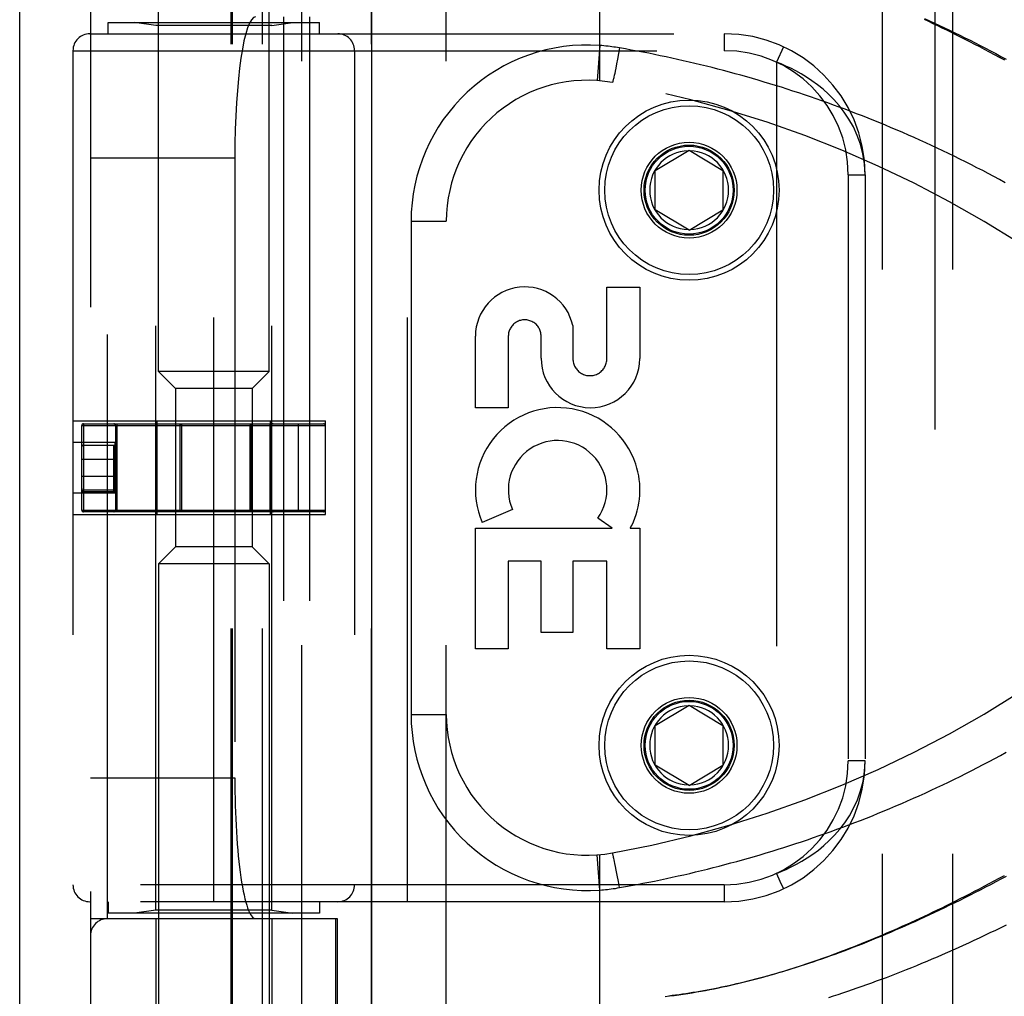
# Model space of a CAD drawing. Header units: inches. Extents: x 0 to 188, y 0 to 122.
# Tile 66 of 102: x 41.99 to 43.74, y 67.03 to 68.76. Entities that reach past the tile are written whole.
import ezdxf

# ---------------------------------------------------------------- set-up
doc = ezdxf.new("R2010")
doc.units = ezdxf.units.IN
doc.header["$LTSCALE"] = 10.363855
doc.header["$MEASUREMENT"] = 0
doc.linetypes.add('HIDDEN', pattern=[0.2, 0.1, -0.1])
doc.layers.get('0').update_dxf_attribs({"linetype": 'CONTINUOUS'})
for name, color, linetype in [('DEFAULT_2', 8, 'HIDDEN'), ('DOOR_ASSEMBLY', 7, 'CONTINUOUS'), ('SUBPANEL', 7, 'CONTINUOUS')]:
    doc.layers.add(name, color=color, linetype=linetype)

msp = doc.modelspace()

# ---------------------------------------------------------------- linework, layer by layer
at = {"color": 3, "linetype": 'Continuous'}
msp.add_line((41.9899, 29.6263), (41.9899, 93.7019), dxfattribs=at)
at = {"layer": 'DEFAULT_2', "color": 8, "linetype": 'HIDDEN'}
msp.add_line((43.6149, 30.7263), (43.6149, 88.3763), dxfattribs=at)
at = {"layer": 'DOOR_ASSEMBLY', "color": 3, "linetype": 'Continuous'}
msp.add_line((42.6149, 29.8763), (42.6149, 89.2263), dxfattribs=at)
at = {"layer": 'DOOR_ASSEMBLY', "color": 8, "linetype": 'HIDDEN'}
for p, q in [((42.2364, 68.1385), (42.2364, 69.6223)), ((42.4324, 68.1385), (42.4324, 69.6223)), ((42.4906, 66.6167), (42.4906, 69.3192)), ((42.7471, 66.6167), (42.7471, 69.3192)), ((43.0194, 68.6545), (43.0194, 69.3192)), ((42.1156, 69.2892), (42.1156, 66.6467)), ((42.3655, 66.6467), (42.3655, 69.2892)), ((42.3675, 66.6467), (42.3675, 69.2892)), ((42.4206, 66.6467), (42.4206, 69.2892)), ((42.6141, 66.6467), (42.6141, 69.2892)), ((42.1456, 67.168), (42.1456, 68.768)), ((42.1469, 68.738), (42.1469, 68.758)), ((42.1469, 68.758), (42.5219, 68.758)), ((42.2314, 68.7527), (42.1939, 68.758)), ((42.4374, 68.7527), (42.4749, 68.758)), ((42.4581, 68.768), (42.4581, 67.168)), ((42.504, 68.768), (42.504, 67.168)), ((42.5219, 68.738), (42.5219, 68.758)), ((42.2314, 67.1832), (42.2314, 68.7527)), ((42.4374, 68.7527), (42.2314, 68.7527)), ((42.4374, 67.1832), (42.4374, 68.7527)), ((42.1144, 68.738), (43.2406, 68.738)), ((42.3344, 67.198), (42.3344, 68.738)), ((42.6781, 67.198), (42.6781, 68.738)), ((43.2406, 68.738), (43.2406, 68.708)), ((42.0844, 68.708), (42.0844, 67.228)), ((42.0844, 68.708), (43.2406, 68.708)), ((42.5844, 68.708), (42.5844, 67.228)), ((43.0194, 68.7172), (43.0149, 68.6548)), ((43.0547, 68.7129), (43.0528, 68.7028)), ((43.3457, 68.7148), (43.3331, 68.6876)), ((43.051, 68.693), (43.0494, 68.6847)), ((43.0528, 68.7028), (43.051, 68.693)), ((43.3331, 68.6876), (43.3331, 67.2484)), ((43.0468, 68.6718), (43.046, 68.6678)), ((43.0479, 68.677), (43.0468, 68.6718)), ((43.0494, 68.6847), (43.0479, 68.677)), ((43.0434, 68.6562), (43.0432, 68.6554)), ((43.0436, 68.6571), (43.0434, 68.6562)), ((43.0439, 68.6581), (43.0436, 68.6571)), ((43.0442, 68.6597), (43.0439, 68.6581)), ((43.0446, 68.6615), (43.0442, 68.6597)), ((43.0452, 68.6641), (43.0446, 68.6615)), ((43.046, 68.6678), (43.0452, 68.6641)), ((43.1181, 68.4955), (43.1781, 68.5315)), ((43.1781, 68.5315), (43.2381, 68.4955)), ((42.1156, 68.518), (42.3718, 68.518)), ((42.3718, 68.518), (42.3718, 67.418)), ((43.1181, 68.4255), (43.1181, 68.4955)), ((43.2381, 68.4955), (43.2381, 68.4255)), ((43.4606, 68.488), (43.4606, 67.448)), ((43.4606, 68.488), (43.4906, 68.488)), ((43.4906, 68.488), (43.4906, 67.448)), ((43.1781, 68.3894), (43.1181, 68.4255)), ((43.1781, 68.3894), (43.2381, 68.4255)), ((42.6846, 68.4055), (42.6846, 67.5305)), ((42.6846, 68.4055), (42.7471, 68.4055)), ((43.0322, 68.1616), (43.0322, 68.2887)), ((43.0322, 68.2887), (43.0906, 68.2887)), ((43.0906, 68.2887), (43.0906, 68.1616)), ((42.9718, 68.2204), (42.9717, 68.1616)), ((42.7988, 68.0743), (42.7988, 68.2014)), ((42.8572, 68.2014), (42.8572, 68.0743)), ((42.9154, 68.1623), (42.9155, 68.2014)), ((42.2664, 68.1085), (42.2364, 68.1385)), ((42.4324, 68.1385), (42.2364, 68.1385)), ((42.4024, 68.1085), (42.4324, 68.1385)), ((42.2664, 68.1085), (42.2664, 67.8275)), ((42.4024, 68.1085), (42.2664, 68.1085)), ((42.4024, 68.1085), (42.4024, 67.8275)), ((42.8572, 68.0743), (42.7988, 68.0743)), ((42.0844, 68.051), (42.5324, 68.051)), ((42.0999, 67.893), (42.0999, 68.043)), ((42.0999, 68.043), (42.5324, 68.043)), ((42.1029, 68.046), (42.1029, 67.89)), ((42.1029, 68.046), (42.5294, 68.046)), ((42.1599, 68.043), (42.1599, 67.893)), ((42.1629, 67.89), (42.1629, 68.046)), ((42.2337, 67.885), (42.2337, 68.051)), ((42.2746, 67.89), (42.2746, 68.046)), ((42.2769, 68.043), (42.2769, 67.893)), ((42.3992, 67.893), (42.3992, 68.043)), ((42.4015, 67.89), (42.4015, 68.046)), ((42.4336, 68.046), (42.4336, 67.89)), ((42.435, 67.885), (42.435, 68.051)), ((42.4366, 68.043), (42.4366, 67.893)), ((42.4845, 67.89), (42.4845, 68.046)), ((42.5324, 67.885), (42.5324, 68.051)), ((42.1594, 68.013), (42.0844, 68.013)), ((42.1029, 68.008), (42.1577, 68.008)), ((42.1569, 67.9251), (42.1569, 68.0077)), ((42.1594, 67.923), (42.1594, 68.013)), ((42.0999, 67.983), (42.1599, 67.983)), ((42.0999, 67.953), (42.1599, 67.953)), ((42.1594, 67.923), (42.0844, 67.923)), ((42.1569, 67.9251), (42.0999, 67.9251)), ((42.1569, 67.9281), (42.1029, 67.9281)), ((42.1599, 67.9312), (42.1629, 67.9312)), ((42.0844, 67.885), (42.5324, 67.885)), ((42.0999, 67.893), (42.5324, 67.893)), ((42.5294, 67.89), (42.1029, 67.89)), ((42.8644, 67.8941), (42.8108, 67.8709)), ((43.0417, 67.8607), (43.0163, 67.8785)), ((42.7988, 67.647), (42.7988, 67.8607)), ((42.7988, 67.8607), (43.0417, 67.8607)), ((43.0737, 67.8607), (43.0906, 67.8607)), ((43.0906, 67.8607), (43.0906, 67.647)), ((42.2664, 67.8275), (42.2364, 67.7975)), ((42.4024, 67.8275), (42.2664, 67.8275)), ((42.4024, 67.8275), (42.4324, 67.7975)), ((42.2364, 67.7975), (42.2364, 66.5636)), ((42.4324, 67.7975), (42.2364, 67.7975)), ((42.4324, 67.7975), (42.4324, 66.5636)), ((42.8572, 67.8023), (42.8572, 67.647)), ((42.9156, 67.8023), (42.8572, 67.8023)), ((42.9156, 67.676), (42.9156, 67.8023)), ((42.9718, 67.8023), (42.9718, 67.676)), ((43.0322, 67.8023), (42.9718, 67.8023)), ((43.0322, 67.647), (43.0322, 67.8023)), ((42.9718, 67.676), (42.9156, 67.676)), ((42.8572, 67.647), (42.7988, 67.647)), ((43.0906, 67.647), (43.0322, 67.647)), ((43.1181, 67.5105), (43.1781, 67.5465)), ((43.1781, 67.5465), (43.2381, 67.5105)), ((42.6846, 67.5305), (42.7471, 67.5305)), ((43.1181, 67.4405), (43.1181, 67.5105)), ((43.2381, 67.5105), (43.2381, 67.4405)), ((43.4906, 67.448), (43.4606, 67.448)), ((43.1781, 67.4044), (43.1181, 67.4405)), ((43.1781, 67.4044), (43.2381, 67.4405)), ((42.1156, 67.418), (42.3718, 67.418)), ((43.0194, 67.2188), (43.0149, 67.2811)), ((43.0194, 66.6167), (43.0194, 67.2815)), ((43.0431, 67.2809), (43.0429, 67.2816)), ((43.0433, 67.2801), (43.0431, 67.2809)), ((43.0435, 67.2793), (43.0433, 67.2801)), ((43.0437, 67.2783), (43.0435, 67.2793)), ((43.0441, 67.2767), (43.0437, 67.2783)), ((43.0445, 67.275), (43.0441, 67.2767)), ((43.045, 67.2725), (43.0445, 67.275)), ((43.0456, 67.2697), (43.045, 67.2725)), ((43.0464, 67.2658), (43.0456, 67.2697)), ((43.0475, 67.2607), (43.0464, 67.2658)), ((43.0488, 67.2542), (43.0475, 67.2607)), ((43.0506, 67.2451), (43.0488, 67.2542)), ((43.0526, 67.2342), (43.0506, 67.2451)), ((43.2406, 67.228), (42.0844, 67.228)), ((43.0547, 67.223), (43.0526, 67.2342)), ((43.2406, 67.228), (43.2406, 67.198)), ((43.2406, 67.198), (42.1144, 67.198)), ((42.1469, 67.198), (42.1469, 67.178)), ((42.5219, 67.198), (42.5219, 67.178)), ((42.1156, 67.168), (42.5531, 67.168)), ((42.5219, 67.178), (42.1469, 67.178)), ((42.2314, 67.1832), (42.1939, 67.178)), ((42.4374, 67.1832), (42.2314, 67.1832)), ((42.2314, 67.168), (42.2314, 66.622)), ((42.4374, 67.1832), (42.4749, 67.178)), ((42.4374, 67.168), (42.4374, 66.622)), ((42.5508, 66.6467), (42.5508, 67.168)), ((42.5531, 67.168), (42.5531, 66.6467))]:
    msp.add_line(p, q, dxfattribs=at)
for points in [[(43.7384, 68.691), (43.7293, 68.6959), (43.7203, 68.7007), (43.7114, 68.7055), (43.7026, 68.7101), (43.6939, 68.7147), (43.6853, 68.7192), (43.6767, 68.7236), (43.6683, 68.7279), (43.66, 68.7321), (43.6517, 68.7362), (43.6436, 68.7403), (43.6355, 68.7443), (43.6275, 68.7482), (43.6195, 68.7521), (43.6116, 68.7559), (43.6038, 68.7596), (43.596, 68.7633)], [(43.5961, 68.7653), (43.6049, 68.7612), (43.6138, 68.7571), (43.6227, 68.7529), (43.6316, 68.7486), (43.6406, 68.7443), (43.6496, 68.7399), (43.6586, 68.7354), (43.6677, 68.7309), (43.6768, 68.7264), (43.6859, 68.7218), (43.695, 68.7171), (43.7041, 68.7124), (43.7133, 68.7076), (43.7225, 68.7028), (43.7317, 68.6979), (43.7409, 68.693)], [(43.0547, 68.7129), (43.0512, 68.7135), (43.0477, 68.714), (43.0444, 68.7145), (43.0411, 68.715), (43.0377, 68.7154), (43.0342, 68.7158), (43.0305, 68.7162), (43.0268, 68.7166), (43.0231, 68.7169), (43.0194, 68.7172)], [(43.7391, 68.4738), (43.7292, 68.4792), (43.7192, 68.4846), (43.7092, 68.4899), (43.6992, 68.4952), (43.6891, 68.5004), (43.6791, 68.5055), (43.669, 68.5106), (43.6589, 68.5156), (43.6488, 68.5206), (43.6387, 68.5255), (43.6286, 68.5303), (43.6184, 68.5351), (43.6083, 68.5399), (43.5981, 68.5446), (43.5879, 68.5492), (43.5778, 68.5537), (43.5676, 68.5582), (43.5574, 68.5627), (43.5472, 68.5671), (43.5369, 68.5714), (43.5267, 68.5757), (43.5165, 68.5799), (43.5063, 68.5841), (43.496, 68.5882), (43.4858, 68.5922), (43.4755, 68.5962), (43.4653, 68.6001), (43.455, 68.604), (43.4447, 68.6078), (43.4345, 68.6116), (43.4242, 68.6153), (43.4139, 68.619), (43.4036, 68.6226), (43.3934, 68.6261), (43.3831, 68.6296), (43.3728, 68.633), (43.3625, 68.6364), (43.3523, 68.6397), (43.342, 68.643), (43.3317, 68.6462), (43.3215, 68.6493), (43.3112, 68.6524), (43.3009, 68.6555), (43.2907, 68.6585), (43.2804, 68.6614), (43.2701, 68.6643), (43.2599, 68.6671), (43.2496, 68.6699), (43.2394, 68.6726), (43.2291, 68.6753), (43.2189, 68.6779), (43.2087, 68.6804), (43.1984, 68.6829), (43.1882, 68.6854), (43.178, 68.6878), (43.1677, 68.6902), (43.1575, 68.6925), (43.1473, 68.6947), (43.1371, 68.6969), (43.1269, 68.6991), (43.1166, 68.7012), (43.1064, 68.7033), (43.0961, 68.7053), (43.0857, 68.7073), (43.0754, 68.7092), (43.065, 68.7111), (43.0547, 68.7129)], [(43.4906, 68.488), (43.4896, 68.507), (43.4867, 68.525), (43.4823, 68.5419), (43.4765, 68.5578), (43.4697, 68.5727), (43.4619, 68.5864), (43.4534, 68.5991), (43.4444, 68.6106), (43.4351, 68.6212), (43.4255, 68.6308), (43.4158, 68.6395), (43.406, 68.6475), (43.3962, 68.6546), (43.3865, 68.6611), (43.377, 68.6669), (43.3677, 68.672), (43.3586, 68.6767), (43.3498, 68.6807), (43.3413, 68.6844), (43.3331, 68.6876)], [(43.0432, 68.6554), (43.043, 68.6546), (43.0429, 68.6543), (43.0428, 68.654), (43.0428, 68.6536), (43.0427, 68.6534), (43.0426, 68.6531), (43.0425, 68.6528), (43.0425, 68.6526), (43.0424, 68.6524), (43.0423, 68.6522), (43.0423, 68.652), (43.0422, 68.6519), (43.0422, 68.6518), (43.0421, 68.6516), (43.0421, 68.6516), (43.042, 68.6515), (43.042, 68.6514), (43.042, 68.6514), (43.0419, 68.6514)], [(42.2746, 68.046), (42.2749, 68.0459), (42.2753, 68.0458), (42.2756, 68.0456), (42.2759, 68.0454), (42.2762, 68.0451), (42.2765, 68.0447), (42.2767, 68.0443), (42.2768, 68.0439), (42.2769, 68.0434), (42.2769, 68.043)], [(42.3992, 68.043), (42.3992, 68.0434), (42.3993, 68.0439), (42.3994, 68.0443), (42.3996, 68.0447), (42.3998, 68.0451), (42.4001, 68.0454), (42.4004, 68.0456), (42.4008, 68.0458), (42.4011, 68.0459), (42.4015, 68.046)], [(42.0999, 68.0048), (42.0999, 68.0053), (42.1, 68.0058), (42.1002, 68.0063), (42.1005, 68.0067), (42.1008, 68.0071), (42.1011, 68.0074), (42.1015, 68.0077), (42.102, 68.0078), (42.1024, 68.0079), (42.1029, 68.008)], [(42.1569, 68.0077), (42.1569, 68.0078), (42.1571, 68.0079), (42.1573, 68.008), (42.1577, 68.008)], [(42.1599, 68.0048), (42.1598, 68.0052), (42.1597, 68.0057), (42.1595, 68.0061), (42.1593, 68.0065), (42.159, 68.0069), (42.1586, 68.0072), (42.1582, 68.0074), (42.1578, 68.0076), (42.1573, 68.0077), (42.1569, 68.0077)], [(42.1577, 68.008), (42.1583, 68.0079), (42.159, 68.0078), (42.1596, 68.0075), (42.1603, 68.0071), (42.1609, 68.0066), (42.1616, 68.0061), (42.1622, 68.0054), (42.1629, 68.0048)], [(42.1614, 68.0048), (42.1608, 68.0049), (42.1606, 68.0049), (42.1603, 68.005), (42.1601, 68.005), (42.16, 68.0049), (42.1599, 68.0049), (42.1599, 68.0048)], [(42.1629, 68.0048), (42.1625, 68.0048), (42.1621, 68.0048), (42.1618, 68.0048), (42.1614, 68.0048)], [(42.0999, 67.9311), (42.0999, 67.9306), (42.1, 67.9302), (42.1002, 67.9297), (42.1004, 67.9293), (42.1007, 67.929), (42.1011, 67.9287), (42.1015, 67.9284), (42.1019, 67.9283), (42.1024, 67.9281), (42.1029, 67.9281)], [(42.1569, 67.9251), (42.1576, 67.9252), (42.1584, 67.9253), (42.1591, 67.9256), (42.1599, 67.9259), (42.1605, 67.9264), (42.1611, 67.9269), (42.1616, 67.9275), (42.1621, 67.9281), (42.1624, 67.9289), (42.1627, 67.9296), (42.1628, 67.9304), (42.1629, 67.9312)], [(42.1569, 67.9281), (42.1572, 67.9281), (42.1576, 67.9282), (42.158, 67.9283), (42.1584, 67.9285), (42.1587, 67.9287), (42.159, 67.929), (42.1592, 67.9293), (42.1595, 67.9296), (42.1596, 67.93), (42.1598, 67.9304), (42.1598, 67.9308), (42.1599, 67.9312)], [(42.2769, 67.893), (42.2769, 67.8925), (42.2768, 67.892), (42.2767, 67.8916), (42.2765, 67.8912), (42.2762, 67.8908), (42.2759, 67.8905), (42.2756, 67.8903), (42.2753, 67.8901), (42.2749, 67.89), (42.2746, 67.89)], [(42.4015, 67.89), (42.4011, 67.89), (42.4008, 67.8901), (42.4004, 67.8903), (42.4001, 67.8905), (42.3998, 67.8908), (42.3996, 67.8912), (42.3994, 67.8916), (42.3993, 67.892), (42.3992, 67.8925), (42.3992, 67.893)], [(43.0547, 67.223), (43.0651, 67.2249), (43.0755, 67.2268), (43.0859, 67.2287), (43.0962, 67.2307), (43.1066, 67.2327), (43.1169, 67.2348), (43.1273, 67.2369), (43.1377, 67.2391), (43.1481, 67.2414), (43.1585, 67.2437), (43.1689, 67.246), (43.1793, 67.2484), (43.1897, 67.2509), (43.2001, 67.2534), (43.2105, 67.256), (43.2209, 67.2586), (43.2314, 67.2613), (43.2418, 67.264), (43.2522, 67.2668), (43.2627, 67.2696), (43.2731, 67.2725), (43.2836, 67.2754), (43.294, 67.2785), (43.3045, 67.2815), (43.3149, 67.2846), (43.3254, 67.2878), (43.3359, 67.291), (43.3463, 67.2943), (43.3568, 67.2977), (43.3673, 67.3011), (43.3778, 67.3046), (43.3882, 67.3081), (43.3987, 67.3117), (43.4092, 67.3153), (43.4197, 67.319), (43.4301, 67.3228), (43.4406, 67.3266), (43.4511, 67.3304), (43.4615, 67.3344), (43.472, 67.3384), (43.4825, 67.3424), (43.4929, 67.3465), (43.5034, 67.3507), (43.5138, 67.3549), (43.5242, 67.3592), (43.5347, 67.3636), (43.5451, 67.368), (43.5555, 67.3724), (43.5659, 67.377), (43.5763, 67.3816), (43.5867, 67.3862), (43.5971, 67.3909), (43.6075, 67.3957), (43.6178, 67.4005), (43.6282, 67.4054), (43.6385, 67.4104), (43.6489, 67.4154), (43.6592, 67.4204), (43.6695, 67.4256), (43.6797, 67.4308), (43.69, 67.436), (43.7003, 67.4413), (43.7105, 67.4467), (43.7207, 67.4521), (43.7309, 67.4576), (43.7411, 67.4632)], [(43.3331, 67.2484), (43.3416, 67.2517), (43.3504, 67.2554), (43.3594, 67.2597), (43.3687, 67.2644), (43.3782, 67.2698), (43.3879, 67.2757), (43.3977, 67.2823), (43.4075, 67.2896), (43.4173, 67.2977), (43.427, 67.3065), (43.4364, 67.3162), (43.4456, 67.3267), (43.4543, 67.3382), (43.4626, 67.3506), (43.4701, 67.3641), (43.4768, 67.3787), (43.4825, 67.3945), (43.4868, 67.4113), (43.4896, 67.4291), (43.4906, 67.448)], [(43.0429, 67.2816), (43.0428, 67.282), (43.0428, 67.2823), (43.0427, 67.2826), (43.0426, 67.2828), (43.0425, 67.2831), (43.0425, 67.2833), (43.0424, 67.2835), (43.0423, 67.2837), (43.0423, 67.2839), (43.0422, 67.284), (43.0422, 67.2842), (43.0421, 67.2843), (43.0421, 67.2844), (43.042, 67.2844), (43.042, 67.2845), (43.042, 67.2845), (43.0419, 67.2845)], [(43.1355, 67.0298), (43.1435, 67.0308), (43.1515, 67.0318), (43.1596, 67.0329), (43.1676, 67.0341), (43.1756, 67.0353), (43.1835, 67.0366), (43.1915, 67.0379), (43.1993, 67.0393), (43.2071, 67.0407), (43.2149, 67.0422), (43.2225, 67.0437), (43.2301, 67.0452), (43.2375, 67.0468), (43.2449, 67.0484), (43.2522, 67.05), (43.2595, 67.0517), (43.2667, 67.0534), (43.2739, 67.0551), (43.2811, 67.0569), (43.2882, 67.0587), (43.2953, 67.0605), (43.3024, 67.0624), (43.3095, 67.0643), (43.3165, 67.0663), (43.3235, 67.0683), (43.3305, 67.0703), (43.3375, 67.0723), (43.3445, 67.0744), (43.3515, 67.0766), (43.3584, 67.0787), (43.3653, 67.0809), (43.3723, 67.0831), (43.3792, 67.0854), (43.3861, 67.0877), (43.393, 67.09), (43.4, 67.0924), (43.4069, 67.0948), (43.4139, 67.0972), (43.4208, 67.0997), (43.4278, 67.1022), (43.4348, 67.1048), (43.4418, 67.1074), (43.4489, 67.1101), (43.4559, 67.1127), (43.463, 67.1155), (43.4701, 67.1182), (43.4772, 67.121), (43.4843, 67.1239), (43.4915, 67.1268), (43.4987, 67.1298), (43.506, 67.1327), (43.5133, 67.1358), (43.5206, 67.1389), (43.5279, 67.142), (43.5352, 67.1452), (43.5426, 67.1484), (43.5501, 67.1517), (43.5575, 67.155), (43.5651, 67.1584), (43.5726, 67.1618), (43.5803, 67.1653), (43.588, 67.1689), (43.5957, 67.1725), (43.6035, 67.1762), (43.6113, 67.1799), (43.6192, 67.1837), (43.6271, 67.1875), (43.6351, 67.1915), (43.6432, 67.1954), (43.6513, 67.1995), (43.6595, 67.2036), (43.6679, 67.2078), (43.6763, 67.2121), (43.6848, 67.2165), (43.6934, 67.221), (43.7021, 67.2255), (43.7109, 67.2302), (43.7198, 67.2349), (43.7287, 67.2397), (43.7379, 67.2447)], [(43.7409, 67.2429), (43.7317, 67.238), (43.7225, 67.2331), (43.7133, 67.2283), (43.7041, 67.2236), (43.695, 67.2188), (43.6859, 67.2142), (43.6768, 67.2096), (43.6677, 67.205), (43.6586, 67.2005), (43.6496, 67.1961), (43.6406, 67.1917), (43.6316, 67.1873), (43.6227, 67.1831), (43.6138, 67.1789), (43.6049, 67.1747), (43.5961, 67.1706), (43.5873, 67.1666), (43.5785, 67.1626), (43.5698, 67.1587), (43.5611, 67.1548), (43.5525, 67.151), (43.5439, 67.1473), (43.5354, 67.1437), (43.5269, 67.1401), (43.5184, 67.1365), (43.51, 67.1331), (43.5017, 67.1296), (43.4934, 67.1263), (43.4851, 67.123), (43.477, 67.1198), (43.4688, 67.1166), (43.4607, 67.1135), (43.4527, 67.1105), (43.4447, 67.1075), (43.4368, 67.1046), (43.4289, 67.1018), (43.4211, 67.099), (43.4133, 67.0963), (43.4056, 67.0936), (43.3979, 67.091), (43.3903, 67.0885), (43.3828, 67.086), (43.3753, 67.0836), (43.3678, 67.0812), (43.3604, 67.0789), (43.3531, 67.0766), (43.3458, 67.0744), (43.3386, 67.0723), (43.3314, 67.0702), (43.3242, 67.0681), (43.3172, 67.0661), (43.3101, 67.0642), (43.3031, 67.0623), (43.2962, 67.0605), (43.2893, 67.0587), (43.2825, 67.057), (43.2757, 67.0553), (43.2689, 67.0537), (43.2622, 67.0521), (43.2556, 67.0506), (43.2489, 67.0491), (43.2424, 67.0477), (43.2358, 67.0463), (43.2293, 67.0449), (43.2229, 67.0436), (43.2165, 67.0424), (43.2101, 67.0412), (43.2037, 67.04), (43.1974, 67.0389), (43.1912, 67.0378), (43.1849, 67.0368), (43.1787, 67.0358), (43.1725, 67.0348), (43.1664, 67.0339)], [(43.3331, 67.2484), (43.3394, 67.2347), (43.3453, 67.2221)], [(43.0194, 67.2188), (43.0229, 67.219), (43.0264, 67.2193), (43.0297, 67.2196), (43.033, 67.22), (43.0365, 67.2204), (43.04, 67.2208), (43.0436, 67.2213), (43.0473, 67.2218), (43.051, 67.2224), (43.0547, 67.223)], [(43.3453, 67.2221), (43.3456, 67.2214), (43.3457, 67.2211)], [(43.7408, 67.1565), (43.7313, 67.1518), (43.7217, 67.1472), (43.7122, 67.1426), (43.7027, 67.1381), (43.6932, 67.1336), (43.6837, 67.1292), (43.6743, 67.1248), (43.6648, 67.1205), (43.6555, 67.1163), (43.6461, 67.1121), (43.6368, 67.1079), (43.6275, 67.1039), (43.6182, 67.0999), (43.609, 67.0959), (43.5999, 67.0921), (43.5907, 67.0882), (43.5816, 67.0845), (43.5726, 67.0808), (43.5636, 67.0772), (43.5546, 67.0736), (43.5457, 67.0701), (43.5368, 67.0667), (43.528, 67.0633), (43.5192, 67.06), (43.5104, 67.0568), (43.5017, 67.0536), (43.4931, 67.0505), (43.4845, 67.0474), (43.476, 67.0444), (43.4675, 67.0415), (43.459, 67.0386), (43.4506, 67.0358), (43.4423, 67.0331), (43.434, 67.0304), (43.4258, 67.0278)], [(43.1664, 67.0339), (43.1603, 67.033), (43.1542, 67.0322), (43.1481, 67.0314), (43.1421, 67.0306)]]:
    msp.add_lwpolyline(points, dxfattribs=at)
for centre, radius in [((43.1781, 68.4605), 0.1598), ((43.1781, 68.4605), 0.1598), ((43.1781, 68.4605), 0.1498), ((43.1781, 68.4605), 0.085), ((43.1781, 68.4605), 0.08), ((43.1781, 68.4605), 0.078), ((43.1781, 67.4755), 0.1598), ((43.1781, 67.4755), 0.1598), ((43.1781, 67.4755), 0.1498), ((43.1781, 67.4755), 0.085), ((43.1781, 67.4755), 0.08), ((43.1781, 67.4755), 0.078)]:
    msp.add_circle(centre, radius, dxfattribs=at)
for centre, radius, start, end in [((42.1144, 68.708), 0.03, 90, 180), ((42.5544, 68.708), 0.03, 0, 90), ((43.2406, 68.488), 0.25, 0, 90), ((42.9971, 68.4055), 0.3125, 85.9125, 180), ((43.2406, 68.488), 0.22, 0, 90), ((42.9971, 68.4055), 0.25, 79.6658, 180), ((42.6832, 66.6839), 2, 47.2041, 79.6658), ((43.1781, 68.4605), 0.07, 91.4692, 268.5308), ((43.1781, 68.4605), 0.07, 271.4692, 88.5308), ((42.8863, 68.2014), 0.0875, 12.5167, 179.9756), ((42.8863, 68.2014), 0.0291, 359.9462, 180), ((43.003, 68.1622), 0.0876, 179.9462, 359.5965), ((43.002, 68.1616), 0.0302, 179.9714, 0.0286), ((42.9447, 67.9288), 0.1459, 18.1268, 203.4014), ((42.1029, 68.043), 0.003, 90, 180), ((42.1569, 68.043), 0.003, 0, 90), ((42.4396, 68.043), 0.003, 90, 180), ((42.5294, 68.043), 0.003, 0, 90), ((42.1029, 68.005), 0.003, 90, 180), ((42.9447, 67.9288), 0.0875, 324.8915, 203.4014), ((42.9478, 67.9286), 0.1431, 333.8028, 18.5861), ((42.1029, 67.893), 0.003, 180, 270), ((42.1569, 67.893), 0.003, 270, 360), ((42.4396, 67.893), 0.003, 180, 270), ((42.5294, 67.893), 0.003, 270, 360), ((42.9447, 67.9288), 0.1459, 332.1494, 334.2621), ((42.6832, 69.2521), 2, 280.3342, 312.7959), ((43.1781, 67.4755), 0.07, 91.4692, 268.5308), ((43.1781, 67.4755), 0.07, 271.4692, 88.5308), ((42.9971, 67.5305), 0.3125, 180, 274.0875), ((42.9971, 67.5305), 0.25, 180, 280.3342), ((43.2406, 67.448), 0.25, 270, 360), ((43.2406, 67.448), 0.22, 270, 360), ((42.1144, 67.228), 0.03, 180, 270), ((42.5544, 67.228), 0.03, 270, 360), ((42.1456, 67.138), 0.03, 90, 180)]:
    msp.add_arc(centre, radius, start, end, dxfattribs=at)
for centre, start_param, end_param in [((42.4085, 68.518), 0, 1.570796), ((42.4085, 67.418), 1.570796, 3.141593)]:
    msp.add_ellipse(centre, major_axis=(0, 0.25), ratio=0.146965, start_param=start_param, end_param=end_param, dxfattribs=at)
at = {"layer": 'SUBPANEL', "color": 8, "linetype": 'HIDDEN'}
for p, q in [((43.5211, 33.0825), (43.5211, 86.02)), ((43.6461, 33.0825), (43.6461, 86.02))]:
    msp.add_line(p, q, dxfattribs=at)

doc.saveas('drawing.dxf')
